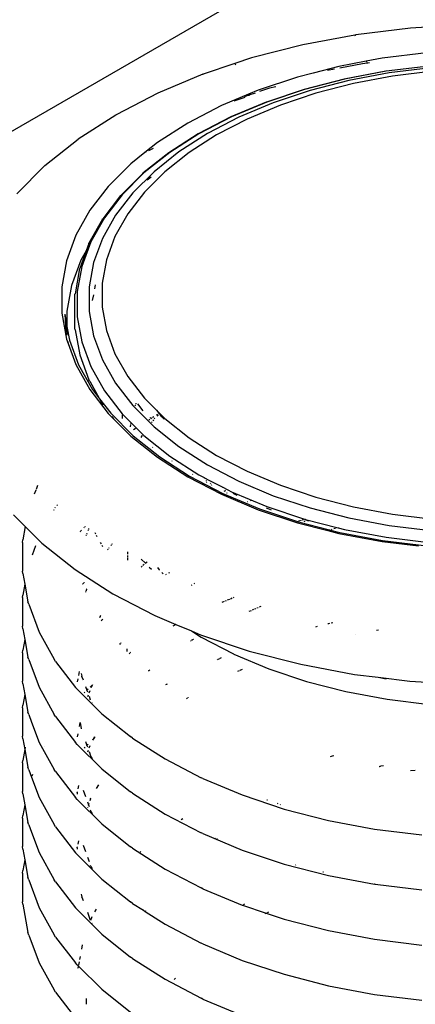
# Model space of a CAD drawing. Extents: x -18027 to -11651, y 1687 to 5059.
# Tile 131 of 170: x -13521 to -13509, y 2901 to 2930. Entities that reach past the tile are written whole.
import ezdxf

# ---------------------------------------------------------------- set-up
doc = ezdxf.new("R2010")
doc.units = 0
doc.header["$MEASUREMENT"] = 0
doc.layers.get('0').update_dxf_attribs({"linetype": 'CONTINUOUS'})
doc.layers.add('PIPING-VENT-ISO', color=3, linetype='CONTINUOUS')
doc.layers.add('TANK', color=2, linetype='CONTINUOUS')

# ---------------------------------------------------------------- blocks, each defined once
blk = doc.blocks.new('12-14 TANKS')
for p, q in [((24.645, 33.472), (23.82, 33.422)), ((22.991, 33.319), (22.221, 33.174)), ((23.009, 33.322), (22.991, 33.319)), ((22.991, 33.319), (22.996, 33.307)), ((23.82, 33.422), (23.009, 33.322)), ((22.221, 33.174), (21.463, 32.98)), ((24.055, 33.055), (23.397, 32.974)), ((21.213, 32.896), (20.745, 32.74)), ((21.463, 32.98), (21.213, 32.896)), ((21.213, 32.896), (21.222, 32.877)), ((22.758, 32.854), (22.375, 32.756)), ((23.162, 32.93), (22.758, 32.854)), ((23.107, 32.893), (22.771, 32.83)), ((23.174, 32.901), (23.107, 32.893)), ((23.397, 32.974), (23.162, 32.93)), ((23.162, 32.93), (23.162, 32.928)), ((23.165, 32.922), (23.167, 32.917)), ((23.17, 32.91), (23.174, 32.901)), ((23.211, 32.906), (23.174, 32.901)), ((23.174, 32.901), (23.175, 32.899)), ((24.089, 32.859), (23.457, 32.781)), ((20.74, 32.739), (20.069, 32.457)), ((20.74, 32.739), (20.745, 32.74)), ((22.375, 32.756), (22.143, 32.696)), ((22.399, 32.76), (22.375, 32.756)), ((22.691, 32.815), (22.586, 32.795)), ((23.454, 32.782), (22.837, 32.666)), ((23.457, 32.781), (22.84, 32.665)), ((23.503, 32.757), (22.904, 32.644)), ((23.553, 32.709), (22.973, 32.6)), ((23.457, 32.781), (23.454, 32.782)), ((24.119, 32.832), (23.503, 32.757)), ((24.149, 32.782), (23.553, 32.709)), ((22.143, 32.696), (21.561, 32.502)), ((22.837, 32.666), (22.244, 32.513)), ((22.84, 32.665), (22.248, 32.513)), ((22.904, 32.644), (22.329, 32.496)), ((22.973, 32.6), (22.416, 32.457)), ((20.069, 32.457), (19.452, 32.136)), ((21.414, 32.44), (21.23, 32.363)), ((21.42, 32.426), (21.351, 32.403)), ((21.561, 32.502), (21.414, 32.44)), ((21.414, 32.44), (21.415, 32.438)), ((21.418, 32.431), (21.42, 32.426)), ((21.515, 32.458), (21.42, 32.426)), ((21.42, 32.426), (21.423, 32.419)), ((21.727, 32.529), (21.581, 32.48)), ((22.244, 32.513), (21.681, 32.326)), ((22.248, 32.513), (21.687, 32.326)), ((21.821, 32.553), (21.727, 32.529)), ((22.329, 32.496), (21.784, 32.315)), ((22.416, 32.457), (21.889, 32.281)), ((21.017, 32.274), (20.518, 32.014)), ((21.077, 32.299), (21.017, 32.274)), ((21.23, 32.363), (21.077, 32.299)), ((21.101, 32.307), (21.077, 32.299)), ((21.679, 32.325), (21.154, 32.105)), ((21.687, 32.326), (21.162, 32.106)), ((21.362, 32.394), (21.198, 32.339)), ((21.254, 32.371), (21.23, 32.363)), ((21.784, 32.315), (21.274, 32.101)), ((21.889, 32.281), (21.396, 32.074)), ((21.679, 32.325), (21.681, 32.326)), ((19.446, 32.133), (18.89, 31.776)), ((19.446, 32.133), (19.452, 32.136)), ((20.518, 32.014), (20.068, 31.725)), ((21.154, 32.105), (20.671, 31.854)), ((21.162, 32.106), (20.68, 31.855)), ((21.274, 32.101), (20.806, 31.858)), ((21.396, 32.074), (20.943, 31.839)), ((20.668, 31.852), (20.233, 31.573)), ((20.68, 31.855), (20.247, 31.577)), ((20.806, 31.858), (20.385, 31.588)), ((20.943, 31.839), (20.535, 31.577)), ((20.668, 31.852), (20.671, 31.854)), ((18.395, 31.383), (18.89, 31.776)), ((20.068, 31.725), (19.879, 31.576)), ((19.879, 31.576), (19.672, 31.411)), ((20.233, 31.573), (19.851, 31.269)), ((20.247, 31.577), (19.866, 31.275)), ((19.892, 31.582), (19.879, 31.576)), ((20, 31.638), (19.934, 31.604)), ((20.385, 31.588), (20.015, 31.293)), ((20.535, 31.577), (20.177, 31.293)), ((19.672, 31.411), (19.336, 31.075)), ((18.395, 31.383), (17.979, 30.967)), ((19.848, 31.267), (19.523, 30.942)), ((19.866, 31.275), (19.541, 30.95)), ((20.015, 31.293), (19.7, 30.979)), ((19.848, 31.267), (19.851, 31.269)), ((20.177, 31.293), (19.872, 30.988)), ((19.971, 31.214), (19.911, 31.166)), ((19.336, 31.075), (19.063, 30.721)), ((19.541, 30.95), (19.278, 30.608)), ((19.7, 30.979), (19.444, 30.647)), ((19.872, 30.988), (19.624, 30.667)), ((19.52, 30.939), (19.255, 30.596)), ((19.52, 30.939), (19.523, 30.942)), ((19.063, 30.721), (18.855, 30.351)), ((19.624, 30.667), (19.436, 30.332)), ((19.251, 30.589), (19.049, 30.231)), ((19.278, 30.608), (19.077, 30.253)), ((19.444, 30.647), (19.249, 30.301)), ((19.251, 30.589), (19.253, 30.592)), ((19.253, 30.592), (19.255, 30.596)), ((18.855, 30.351), (18.715, 29.972)), ((19.077, 30.253), (18.943, 29.886)), ((19.048, 30.227), (19.008, 30.12)), ((19.048, 30.227), (19.049, 30.231)), ((19.249, 30.301), (19.118, 29.945)), ((19.436, 30.332), (19.309, 29.988)), ((19.008, 30.12), (18.912, 29.859)), ((19.008, 30.12), (18.93, 29.981)), ((18.715, 29.972), (18.645, 29.586)), ((18.93, 29.981), (18.792, 29.606)), ((19.118, 29.945), (19.053, 29.584)), ((19.309, 29.988), (19.245, 29.638)), ((18.911, 29.855), (18.843, 29.481)), ((18.943, 29.886), (18.875, 29.514)), ((18.911, 29.855), (18.912, 29.859)), ((19.245, 29.638), (19.245, 29.286)), ((18.645, 29.586), (18.645, 29.197)), ((18.792, 29.606), (18.722, 29.224)), ((18.875, 29.514), (18.875, 29.14)), ((19.053, 29.584), (19.053, 29.22)), ((19.142, 29.613), (19.131, 29.556)), ((18.842, 29.476), (18.843, 29.481)), ((18.842, 29.472), (18.842, 29.476)), ((18.842, 28.974), (18.842, 29.472)), ((19.115, 29.468), (19.099, 29.382)), ((18.722, 29.224), (18.722, 28.999)), ((19.053, 29.22), (19.118, 28.859)), ((19.245, 29.286), (19.309, 28.936)), ((18.645, 29.197), (18.715, 28.811)), ((18.69, 29.179), (18.702, 29.012)), ((18.69, 29.179), (18.722, 28.999)), ((18.875, 29.14), (18.943, 28.768)), ((18.702, 29.012), (18.714, 28.915)), ((18.722, 28.999), (18.722, 28.867)), ((18.722, 28.999), (18.759, 28.795)), ((18.846, 28.949), (18.842, 28.974)), ((18.846, 28.949), (18.914, 28.575)), ((19.309, 28.936), (19.436, 28.592)), ((18.715, 28.811), (18.74, 28.744)), ((18.734, 28.776), (18.74, 28.744)), ((18.759, 28.795), (18.894, 28.429)), ((18.943, 28.768), (19.077, 28.402)), ((19.118, 28.859), (19.249, 28.503)), ((18.74, 28.744), (18.855, 28.432)), ((18.914, 28.575), (19.049, 28.207)), ((19.249, 28.503), (19.444, 28.157)), ((19.436, 28.592), (19.624, 28.257)), ((18.855, 28.432), (19.063, 28.062)), ((18.894, 28.429), (18.895, 28.428)), ((18.895, 28.428), (18.898, 28.418)), ((18.895, 28.428), (19.101, 28.062)), ((19.077, 28.402), (19.278, 28.046)), ((19.061, 28.185), (19.049, 28.207)), ((19.061, 28.185), (19.208, 27.923)), ((19.624, 28.257), (19.872, 27.936)), ((19.063, 28.062), (19.336, 27.708)), ((19.101, 28.062), (19.208, 27.923)), ((19.278, 28.046), (19.541, 27.704)), ((19.444, 28.157), (19.7, 27.825)), ((19.208, 27.923), (19.372, 27.71)), ((19.208, 27.923), (19.255, 27.838)), ((20.05, 27.758), (19.872, 27.936)), ((19.7, 27.825), (20.015, 27.51)), ((19.738, 27.836), (19.731, 27.818)), ((19.746, 27.859), (19.744, 27.853)), ((19.771, 27.85), (19.851, 27.746)), ((20.05, 27.758), (20.085, 27.712)), ((20.05, 27.758), (20.09, 27.718)), ((19.336, 27.708), (19.414, 27.63)), ((19.372, 27.71), (19.706, 27.376)), ((19.387, 27.665), (19.414, 27.63)), ((19.414, 27.63), (19.672, 27.372)), ((19.541, 27.704), (19.541, 27.696)), ((19.541, 27.704), (19.673, 27.573)), ((19.541, 27.688), (19.541, 27.68)), ((19.541, 27.673), (19.541, 27.632)), ((19.953, 27.62), (19.939, 27.611)), ((19.957, 27.644), (19.972, 27.649)), ((19.983, 27.639), (19.968, 27.629)), ((19.991, 27.654), (20.009, 27.659)), ((20.011, 27.657), (19.997, 27.648)), ((20.008, 27.613), (19.998, 27.599)), ((20.029, 27.639), (20.019, 27.626)), ((20.068, 27.694), (20.054, 27.685)), ((20.07, 27.692), (20.06, 27.679)), ((20.063, 27.675), (20.081, 27.681)), ((20.085, 27.712), (20.08, 27.705)), ((20.089, 27.707), (20.082, 27.703)), ((20.09, 27.718), (20.085, 27.712)), ((20.085, 27.712), (20.089, 27.707)), ((20.096, 27.712), (20.089, 27.707)), ((20.089, 27.707), (20.104, 27.687)), ((20.09, 27.718), (20.096, 27.712)), ((20.096, 27.712), (20.177, 27.631)), ((20.099, 27.686), (20.104, 27.687)), ((20.104, 27.687), (20.107, 27.684)), ((20.107, 27.684), (20.126, 27.659)), ((20.107, 27.684), (20.166, 27.624)), ((20.126, 27.659), (20.127, 27.658)), ((20.177, 27.631), (20.535, 27.346)), ((19.668, 27.546), (19.662, 27.512)), ((19.67, 27.559), (19.669, 27.553)), ((19.673, 27.573), (19.671, 27.566)), ((19.673, 27.573), (19.753, 27.492)), ((19.735, 27.48), (19.71, 27.464)), ((19.744, 27.486), (19.739, 27.483)), ((19.753, 27.492), (19.749, 27.489)), ((19.753, 27.492), (19.847, 27.398)), ((19.988, 27.586), (19.977, 27.572)), ((20.015, 27.51), (20.385, 27.216)), ((19.672, 27.372), (20.068, 27.058)), ((19.706, 27.376), (20.099, 27.064)), ((19.836, 27.378), (19.821, 27.352)), ((19.841, 27.388), (19.839, 27.383)), ((19.847, 27.398), (19.844, 27.393)), ((19.847, 27.398), (19.866, 27.38)), ((19.866, 27.38), (20.247, 27.077)), ((20.535, 27.346), (20.943, 27.085)), ((19.998, 27.208), (19.992, 27.203)), ((20.385, 27.216), (20.806, 26.946)), ((20.068, 27.058), (20.518, 26.769)), ((20.099, 27.064), (20.54, 26.78)), ((20.247, 27.077), (20.68, 26.799)), ((20.943, 27.085), (21.396, 26.85)), ((20.283, 27.002), (20.279, 27)), ((20.806, 26.946), (21.274, 26.703)), ((20.518, 26.769), (21.017, 26.509)), ((20.54, 26.78), (21.037, 26.522)), ((20.589, 26.806), (20.584, 26.803)), ((20.68, 26.799), (20.759, 26.758)), ((20.759, 26.758), (20.773, 26.749)), ((20.759, 26.758), (20.772, 26.751)), ((20.772, 26.751), (20.773, 26.749)), ((20.772, 26.751), (20.829, 26.721)), ((20.773, 26.749), (20.775, 26.744)), ((20.773, 26.749), (20.807, 26.727)), ((20.829, 26.721), (20.832, 26.714)), ((20.829, 26.721), (21.028, 26.618)), ((21.396, 26.85), (21.889, 26.643)), ((18.285, 26.638), (18.265, 26.581)), ((20.786, 26.713), (20.789, 26.706)), ((20.794, 26.691), (20.796, 26.684)), ((20.849, 26.68), (20.854, 26.672)), ((20.864, 26.655), (20.868, 26.647)), ((21.028, 26.618), (21.035, 26.608)), ((21.028, 26.618), (21.11, 26.575)), ((21.11, 26.575), (21.103, 26.573)), ((21.11, 26.575), (21.162, 26.548)), ((21.274, 26.703), (21.784, 26.489)), ((21.889, 26.643), (22.416, 26.467)), ((18.26, 26.569), (18.239, 26.512)), ((21.017, 26.509), (21.561, 26.281)), ((21.037, 26.522), (21.579, 26.295)), ((21.058, 26.554), (21.052, 26.551)), ((21.067, 26.567), (21.072, 26.56)), ((21.072, 26.56), (21.071, 26.559)), ((21.077, 26.562), (21.072, 26.56)), ((21.072, 26.56), (21.075, 26.557)), ((21.09, 26.537), (21.097, 26.528)), ((21.162, 26.548), (21.687, 26.328)), ((21.186, 26.527), (21.245, 26.496)), ((21.784, 26.489), (22.329, 26.307)), ((22.416, 26.467), (22.973, 26.324)), ((18.548, 26.308), (18.554, 26.318)), ((18.581, 26.353), (18.574, 26.345)), ((21.408, 26.398), (21.401, 26.396)), ((21.45, 26.416), (21.443, 26.413)), ((21.561, 26.281), (22.143, 26.087)), ((21.579, 26.295), (22.158, 26.102)), ((21.677, 26.309), (21.751, 26.278)), ((21.687, 26.328), (22.248, 26.141)), ((22.329, 26.307), (22.904, 26.16)), ((22.973, 26.324), (23.553, 26.215)), ((17.932, 26.204), (18.105, 26.031)), ((18.531, 26.278), (18.525, 26.268)), ((22.252, 26.134), (22.244, 26.132)), ((22.245, 26.136), (22.252, 26.134)), ((22.248, 26.141), (22.264, 26.137)), ((22.264, 26.137), (22.252, 26.134)), ((22.252, 26.134), (22.305, 26.116)), ((22.264, 26.137), (22.748, 26.012)), ((22.904, 26.16), (23.503, 26.047)), ((23.553, 26.215), (24.149, 26.142)), ((18.105, 26.031), (18.069, 25.833)), ((18.105, 26.031), (18.351, 25.785)), ((18.98, 26.017), (18.972, 26.009)), ((18.995, 26.032), (18.988, 26.024)), ((19.044, 26), (19.041, 25.99)), ((22.143, 26.087), (22.591, 25.972)), ((22.158, 26.102), (22.769, 25.945)), ((22.176, 26.114), (22.159, 26.11)), ((22.195, 26.119), (22.185, 26.117)), ((22.234, 26.129), (22.214, 26.124)), ((22.237, 26.112), (22.253, 26.107)), ((22.652, 25.988), (22.642, 25.985)), ((22.706, 26.002), (22.684, 25.996)), ((22.748, 26.012), (22.728, 26.007)), ((22.748, 26.012), (22.84, 25.989)), ((22.84, 25.989), (23.457, 25.873)), ((23.503, 26.047), (24.119, 25.972)), ((18.922, 25.959), (18.914, 25.951)), ((18.939, 25.976), (18.931, 25.967)), ((19.009, 25.904), (19.005, 25.893)), ((19.017, 25.926), (19.013, 25.915)), ((19.037, 25.98), (19.033, 25.97)), ((19.136, 25.941), (19.147, 25.922)), ((19.158, 25.903), (19.169, 25.882)), ((22.601, 25.975), (22.591, 25.972)), ((22.591, 25.972), (22.758, 25.929)), ((22.623, 25.98), (22.615, 25.978)), ((22.758, 25.929), (23.397, 25.809)), ((22.769, 25.945), (23.405, 25.825)), ((23.457, 25.873), (24.091, 25.795)), ((18.065, 25.795), (18.069, 25.833)), ((18.065, 25.795), (18.065, 25.372)), ((18.257, 25.744), (18.207, 25.608)), ((18.351, 25.785), (18.843, 25.394)), ((19.217, 25.797), (19.229, 25.776)), ((19.241, 25.755), (19.253, 25.734)), ((19.333, 25.696), (19.326, 25.687)), ((19.347, 25.714), (19.34, 25.705)), ((19.382, 25.759), (19.375, 25.75)), ((19.394, 25.775), (19.388, 25.767)), ((23.397, 25.809), (23.937, 25.743)), ((23.405, 25.825), (24.06, 25.745)), ((19.619, 25.657), (19.619, 25.624)), ((19.619, 25.6), (19.619, 25.574)), ((19.619, 25.561), (19.619, 25.535)), ((19.826, 25.549), (19.888, 25.487)), ((19.841, 25.445), (19.824, 25.428)), ((19.856, 25.461), (19.849, 25.454)), ((19.868, 25.47), (19.856, 25.461)), ((19.888, 25.487), (19.886, 25.485)), ((19.911, 25.505), (19.888, 25.487)), ((19.888, 25.487), (19.894, 25.481)), ((19.945, 25.43), (19.976, 25.399)), ((20.064, 25.425), (20.09, 25.391)), ((18.069, 25.335), (18.065, 25.372)), ((18.069, 25.335), (18.098, 25.175)), ((18.843, 25.394), (19.403, 25.035)), ((20.093, 25.388), (20.09, 25.391)), ((20.094, 25.386), (20.093, 25.388)), ((20.094, 25.386), (20.098, 25.383)), ((20.13, 25.35), (20.151, 25.33)), ((20.197, 25.322), (20.185, 25.316)), ((20.242, 25.346), (20.232, 25.34)), ((18.098, 25.175), (18.069, 25.015)), ((18.099, 25.182), (18.098, 25.175)), ((18.098, 25.175), (18.145, 24.914)), ((18.958, 25.179), (18.956, 25.177)), ((18.976, 25.197), (18.961, 25.181)), ((18.981, 25.201), (18.979, 25.199)), ((20.576, 25.164), (20.565, 25.156)), ((20.615, 25.189), (20.606, 25.183)), ((18.065, 24.978), (18.069, 25.015)), ((18.065, 24.978), (18.065, 24.555)), ((19.001, 25.064), (18.999, 25.06)), ((19.013, 25.098), (19.002, 25.068)), ((19.016, 25.106), (19.014, 25.102)), ((19.403, 25.035), (20.026, 24.711)), ((21.176, 24.969), (21.148, 24.957)), ((21.2, 24.98), (21.189, 24.975)), ((18.157, 24.878), (18.145, 24.914)), ((18.157, 24.878), (18.309, 24.465)), ((21.053, 24.918), (21.02, 24.904)), ((21.085, 24.931), (21.069, 24.924)), ((21.133, 24.951), (21.101, 24.938)), ((21.558, 24.827), (21.541, 24.821)), ((21.601, 24.846), (21.573, 24.834)), ((19.212, 24.692), (19.204, 24.678)), ((19.217, 24.701), (19.214, 24.695)), ((19.222, 24.71), (19.218, 24.704)), ((20.026, 24.711), (20.339, 24.58)), ((21.454, 24.784), (21.421, 24.77)), ((21.49, 24.799), (21.472, 24.791)), ((21.524, 24.813), (21.507, 24.806)), ((18.069, 24.517), (18.065, 24.555)), ((19.24, 24.643), (19.231, 24.634)), ((19.241, 24.644), (19.24, 24.643)), ((19.254, 24.654), (19.243, 24.645)), ((20.339, 24.58), (20.294, 24.556)), ((20.339, 24.58), (20.571, 24.483)), ((22.437, 24.547), (22.41, 24.54)), ((22.601, 24.589), (22.591, 24.587)), ((22.617, 24.592), (22.601, 24.589)), ((22.666, 24.602), (22.642, 24.597)), ((18.069, 24.517), (18.098, 24.358)), ((18.309, 24.465), (18.535, 24.063)), ((20.571, 24.483), (20.713, 24.391)), ((20.571, 24.483), (20.703, 24.427)), ((20.703, 24.427), (21.428, 24.186)), ((20.713, 24.391), (21.192, 24.143)), ((23, 24.431), (22.996, 24.431)), ((23.342, 24.496), (23.314, 24.49)), ((18.098, 24.358), (18.069, 24.198)), ((18.099, 24.365), (18.098, 24.358)), ((18.098, 24.358), (18.145, 24.097)), ((19.515, 24.297), (19.505, 24.284)), ((19.523, 24.308), (19.516, 24.299)), ((20.56, 24.337), (20.555, 24.334)), ((20.575, 24.346), (20.565, 24.34)), ((20.589, 24.355), (20.579, 24.349)), ((20.601, 24.363), (20.593, 24.358)), ((20.607, 24.367), (20.604, 24.365)), ((18.065, 24.161), (18.069, 24.198)), ((18.065, 24.161), (18.065, 23.737)), ((18.157, 24.061), (18.145, 24.097)), ((19.613, 24.218), (19.613, 24.202)), ((19.613, 24.199), (19.613, 24.177)), ((19.656, 24.156), (19.644, 24.146)), ((19.667, 24.164), (19.658, 24.157)), ((21.199, 24.14), (21.192, 24.143)), ((21.199, 24.14), (21.718, 23.922)), ((21.428, 24.186), (22.193, 23.989)), ((18.157, 24.061), (18.309, 23.648)), ((18.554, 24.031), (18.535, 24.063)), ((18.554, 24.031), (18.851, 23.647)), ((20.956, 24.06), (20.95, 24.057)), ((20.986, 24.072), (20.962, 24.062)), ((21.012, 24.083), (20.992, 24.075)), ((22.193, 23.989), (22.989, 23.84)), ((18.905, 23.882), (18.894, 23.824)), ((18.935, 23.852), (18.942, 23.812)), ((18.942, 23.81), (18.942, 23.812)), ((18.943, 23.805), (18.942, 23.81)), ((18.943, 23.805), (18.962, 23.757)), ((19.938, 23.892), (19.928, 23.885)), ((19.951, 23.903), (19.94, 23.894)), ((21.277, 23.893), (21.251, 23.882)), ((21.324, 23.912), (21.29, 23.898)), ((21.718, 23.922), (22.275, 23.736)), ((22.989, 23.84), (23.338, 23.797)), ((23.338, 23.797), (23.46, 23.774)), ((23.338, 23.797), (23.808, 23.739)), ((18.069, 23.7), (18.065, 23.737)), ((18.069, 23.7), (18.098, 23.541)), ((18.885, 23.774), (18.877, 23.731)), ((18.997, 23.662), (19.018, 23.604)), ((19.101, 23.686), (19.067, 23.652)), ((19.104, 23.683), (19.079, 23.639)), ((20.196, 23.688), (20.184, 23.682)), ((20.212, 23.696), (20.198, 23.689)), ((22.275, 23.736), (22.861, 23.586)), ((23.808, 23.739), (24.641, 23.689)), ((18.098, 23.541), (18.069, 23.381)), ((18.099, 23.548), (18.098, 23.541)), ((18.098, 23.541), (18.145, 23.279)), ((18.309, 23.648), (18.535, 23.246)), ((18.876, 23.619), (18.851, 23.647)), ((18.876, 23.619), (19.24, 23.256)), ((18.99, 23.576), (18.979, 23.564)), ((19.018, 23.604), (19.012, 23.597)), ((19.037, 23.622), (19.018, 23.604)), ((19.018, 23.604), (19.026, 23.583)), ((19.037, 23.529), (19.028, 23.505)), ((19.062, 23.597), (19.049, 23.56)), ((19.051, 23.516), (19.07, 23.464)), ((22.861, 23.586), (23.472, 23.471)), ((18.065, 23.344), (18.069, 23.381)), ((19.094, 23.416), (19.095, 23.413)), ((20.512, 23.489), (20.496, 23.479)), ((20.517, 23.492), (20.514, 23.49)), ((20.522, 23.495), (20.519, 23.494)), ((23.472, 23.471), (24.1, 23.394)), ((18.065, 23.344), (18.065, 22.921)), ((18.157, 23.244), (18.145, 23.279)), ((18.157, 23.244), (18.198, 23.132)), ((18.554, 23.214), (18.535, 23.246)), ((18.554, 23.214), (18.851, 22.829)), ((19.24, 23.256), (19.667, 22.917)), ((18.198, 23.132), (18.196, 23.126)), ((18.199, 23.134), (18.198, 23.132)), ((18.198, 23.132), (18.309, 22.831)), ((18.916, 23.127), (18.905, 23.065)), ((18.918, 23.124), (18.935, 23.034)), ((18.069, 22.883), (18.065, 22.921)), ((18.885, 22.956), (18.877, 22.914)), ((18.069, 22.883), (18.098, 22.724)), ((18.309, 22.831), (18.535, 22.429)), ((18.876, 22.802), (18.851, 22.829)), ((18.876, 22.802), (19.24, 22.439)), ((18.997, 22.844), (19.018, 22.787)), ((19.018, 22.787), (19.011, 22.78)), ((19.036, 22.805), (19.018, 22.787)), ((19.018, 22.787), (19.026, 22.765)), ((19.062, 22.78), (19.048, 22.743)), ((19.112, 22.881), (19.1, 22.869)), ((19.112, 22.881), (19.103, 22.866)), ((19.13, 22.913), (19.112, 22.881)), ((19.137, 22.906), (19.112, 22.881)), ((19.694, 22.896), (19.667, 22.917)), ((19.694, 22.896), (20.178, 22.586)), ((18.098, 22.724), (18.069, 22.564)), ((18.105, 22.761), (18.098, 22.724)), ((18.098, 22.724), (18.145, 22.463)), ((18.395, 22.768), (18.394, 22.768)), ((18.99, 22.759), (18.978, 22.747)), ((19.037, 22.712), (19.027, 22.685)), ((19.051, 22.698), (19.074, 22.634)), ((19.075, 22.633), (19.074, 22.634)), ((19.077, 22.628), (19.075, 22.633)), ((22.68, 22.632), (22.66, 22.627)), ((18.065, 22.527), (18.069, 22.564)), ((18.065, 22.527), (18.065, 22.103)), ((19.077, 22.628), (19.096, 22.594)), ((20.178, 22.586), (20.715, 22.307)), ((22.655, 22.625), (22.63, 22.619)), ((23.418, 22.483), (23.379, 22.476)), ((18.157, 22.426), (18.145, 22.463)), ((18.157, 22.426), (18.198, 22.315)), ((18.213, 22.355), (18.204, 22.33)), ((18.554, 22.397), (18.535, 22.429)), ((18.554, 22.397), (18.851, 22.012)), ((19.24, 22.439), (19.667, 22.1)), ((23.357, 22.471), (23.352, 22.47)), ((23.373, 22.474), (23.362, 22.472)), ((23.886, 22.416), (23.817, 22.408)), ((18.198, 22.315), (18.196, 22.309)), ((18.199, 22.317), (18.198, 22.315)), ((18.198, 22.315), (18.309, 22.013)), ((19.19, 22.203), (19.159, 22.148)), ((20.741, 22.294), (20.715, 22.307)), ((20.741, 22.294), (21.323, 22.051)), ((18.069, 22.066), (18.065, 22.103)), ((18.069, 22.066), (18.098, 21.906)), ((18.875, 22.087), (18.876, 22.09)), ((18.875, 22.087), (18.876, 22.063)), ((18.877, 22.097), (18.876, 22.094)), ((18.876, 22.09), (18.876, 22.094)), ((18.894, 22.19), (18.885, 22.14)), ((18.962, 22.122), (18.996, 22.028)), ((19.694, 22.079), (19.667, 22.1)), ((19.694, 22.079), (20.178, 21.769)), ((21.323, 22.051), (21.945, 21.843)), ((18.098, 21.906), (18.069, 21.747)), ((18.099, 21.913), (18.098, 21.906)), ((18.098, 21.906), (18.145, 21.645)), ((18.309, 22.013), (18.535, 21.612)), ((18.876, 21.985), (18.851, 22.012)), ((18.876, 21.985), (19.24, 21.621)), ((19.026, 21.948), (19.041, 21.907)), ((19.041, 21.907), (19.037, 21.895)), ((19.048, 21.925), (19.041, 21.907)), ((19.041, 21.907), (19.051, 21.881)), ((19.074, 21.996), (19.062, 21.963)), ((19.074, 21.996), (19.075, 21.998)), ((19.075, 21.998), (19.076, 22.002)), ((19.079, 22.005), (19.076, 22.002)), ((21.7, 21.976), (21.689, 21.972)), ((21.853, 21.925), (21.841, 21.921)), ((21.889, 21.908), (21.885, 21.907)), ((19.028, 21.871), (19.027, 21.867)), ((19.07, 21.829), (19.074, 21.817)), ((19.075, 21.815), (19.074, 21.817)), ((19.077, 21.811), (19.075, 21.815)), ((19.077, 21.811), (19.096, 21.777)), ((20.178, 21.769), (20.715, 21.49)), ((21.945, 21.843), (22.601, 21.675)), ((18.065, 21.709), (18.069, 21.747)), ((18.065, 21.709), (18.065, 21.286)), ((18.157, 21.61), (18.145, 21.645)), ((18.157, 21.61), (18.198, 21.498)), ((18.554, 21.58), (18.535, 21.612)), ((19.24, 21.621), (19.667, 21.282)), ((20.442, 21.698), (20.418, 21.683)), ((22.601, 21.675), (23.284, 21.546)), ((18.198, 21.498), (18.196, 21.492)), ((18.199, 21.5), (18.198, 21.498)), ((18.198, 21.498), (18.309, 21.197)), ((18.554, 21.58), (18.851, 21.195)), ((20.741, 21.478), (20.715, 21.49)), ((20.741, 21.478), (21.323, 21.234)), ((23.284, 21.546), (23.986, 21.46)), ((18.894, 21.373), (18.885, 21.322)), ((20.928, 21.409), (20.924, 21.407)), ((20.954, 21.398), (20.948, 21.394)), ((18.069, 21.249), (18.065, 21.286)), ((18.069, 21.249), (18.098, 21.089)), ((18.309, 21.197), (18.535, 20.795)), ((18.876, 21.168), (18.851, 21.195)), ((18.875, 21.27), (18.876, 21.273)), ((18.875, 21.27), (18.876, 21.246)), ((18.877, 21.28), (18.876, 21.276)), ((18.876, 21.273), (18.876, 21.276)), ((18.962, 21.305), (18.997, 21.211)), ((19.694, 21.262), (19.667, 21.282)), ((19.694, 21.262), (20.178, 20.952)), ((19.82, 21.213), (19.808, 21.201)), ((21.323, 21.234), (21.945, 21.027)), ((18.098, 21.089), (18.069, 20.93)), ((18.099, 21.096), (18.098, 21.089)), ((18.098, 21.089), (18.145, 20.828)), ((18.876, 21.168), (19.24, 20.805)), ((19.026, 21.131), (19.051, 21.064)), ((21.945, 21.027), (22.601, 20.858)), ((18.065, 20.893), (18.069, 20.93)), ((18.065, 20.893), (18.065, 20.469)), ((19.07, 21.013), (19.074, 21)), ((19.075, 20.998), (19.074, 21)), ((19.076, 20.994), (19.075, 20.998)), ((19.076, 20.994), (19.095, 20.962)), ((20.178, 20.952), (20.715, 20.673)), ((22.117, 21.014), (22.113, 21.013)), ((22.529, 20.908), (22.521, 20.905)), ((18.157, 20.792), (18.145, 20.828)), ((18.157, 20.792), (18.309, 20.379)), ((18.554, 20.763), (18.535, 20.795)), ((18.554, 20.763), (18.851, 20.378)), ((19.24, 20.805), (19.667, 20.466)), ((22.601, 20.858), (23.284, 20.73)), ((20.741, 20.66), (20.715, 20.673)), ((20.741, 20.66), (21.323, 20.417)), ((23.297, 20.728), (23.284, 20.73)), ((23.297, 20.728), (23.986, 20.644)), ((18.069, 20.432), (18.065, 20.469)), ((18.935, 20.583), (18.942, 20.543)), ((18.942, 20.541), (18.942, 20.543)), ((18.943, 20.537), (18.942, 20.541)), ((18.943, 20.537), (18.962, 20.488)), ((19.694, 20.444), (19.667, 20.466)), ((19.694, 20.444), (19.857, 20.341)), ((18.069, 20.432), (18.145, 20.011)), ((18.309, 20.379), (18.535, 19.978)), ((18.876, 20.351), (18.851, 20.378)), ((18.876, 20.351), (19.24, 19.987)), ((19.026, 20.314), (19.07, 20.195)), ((19.158, 20.36), (19.133, 20.317)), ((19.863, 20.35), (19.857, 20.341)), ((19.857, 20.341), (19.882, 20.324)), ((19.882, 20.324), (19.881, 20.322)), ((19.887, 20.334), (19.882, 20.324)), ((19.882, 20.324), (20.178, 20.134)), ((21.323, 20.417), (21.325, 20.416)), ((21.328, 20.418), (21.325, 20.416)), ((21.325, 20.416), (21.678, 20.298)), ((21.358, 20.433), (21.339, 20.424)), ((21.678, 20.298), (21.657, 20.288)), ((21.681, 20.3), (21.678, 20.298)), ((21.678, 20.298), (21.945, 20.209)), ((21.711, 20.315), (21.693, 20.306)), ((19.093, 20.243), (19.074, 20.191)), ((19.093, 20.243), (19.094, 20.246)), ((19.093, 20.149), (19.095, 20.144)), ((21.945, 20.209), (22.601, 20.041)), ((18.157, 19.975), (18.145, 20.011)), ((20.178, 20.134), (20.715, 19.855)), ((22.601, 20.041), (23.284, 19.912)), ((18.157, 19.975), (18.309, 19.562)), ((18.554, 19.945), (18.535, 19.978)), ((18.554, 19.945), (18.851, 19.56)), ((19.24, 19.987), (19.667, 19.648)), ((20.741, 19.843), (20.715, 19.855)), ((23.284, 19.912), (23.986, 19.826)), ((18.948, 19.827), (18.937, 19.764)), ((20.741, 19.843), (21.323, 19.599)), ((18.903, 19.577), (18.894, 19.53)), ((18.917, 19.656), (18.909, 19.613)), ((19.694, 19.628), (19.667, 19.648)), ((19.694, 19.628), (20.178, 19.318)), ((21.323, 19.599), (21.945, 19.392)), ((18.309, 19.562), (18.535, 19.16)), ((18.876, 19.533), (18.851, 19.56)), ((18.876, 19.533), (18.892, 19.518)), ((18.887, 19.484), (18.888, 19.494)), ((18.892, 19.518), (18.888, 19.494)), ((18.892, 19.519), (18.892, 19.518)), ((18.892, 19.518), (19.24, 19.17)), ((20.178, 19.318), (20.715, 19.039)), ((20.324, 19.326), (20.314, 19.313)), ((20.335, 19.337), (20.324, 19.326)), ((21.945, 19.392), (22.601, 19.223)), ((18.554, 19.129), (18.535, 19.16)), ((18.554, 19.129), (18.851, 18.744)), ((19.24, 19.17), (19.667, 18.831)), ((22.601, 19.223), (23.284, 19.095)), ((19.006, 19.032), (19.006, 18.952)), ((20.741, 19.026), (20.715, 19.039)), ((20.741, 19.026), (21.323, 18.783)), ((23.284, 19.095), (23.986, 19.009))]:
    blk.add_line(p, q)

msp = doc.modelspace()

# ---------------------------------------------------------------- linework, layer by layer
at = {"layer": 'PIPING-VENT-ISO'}
msp.add_line((-13602.915, 2879.102, 0), (-13418.943, 2985.364, 0), dxfattribs=at)

# ---------------------------------------------------------------- block references
at = {"layer": 'TANK', "xscale": 2, "yscale": 2, "zscale": 2}
msp.add_blockref('12-14 TANKS', (-13556.742, 2862.668), dxfattribs=at)

doc.saveas('drawing.dxf')
